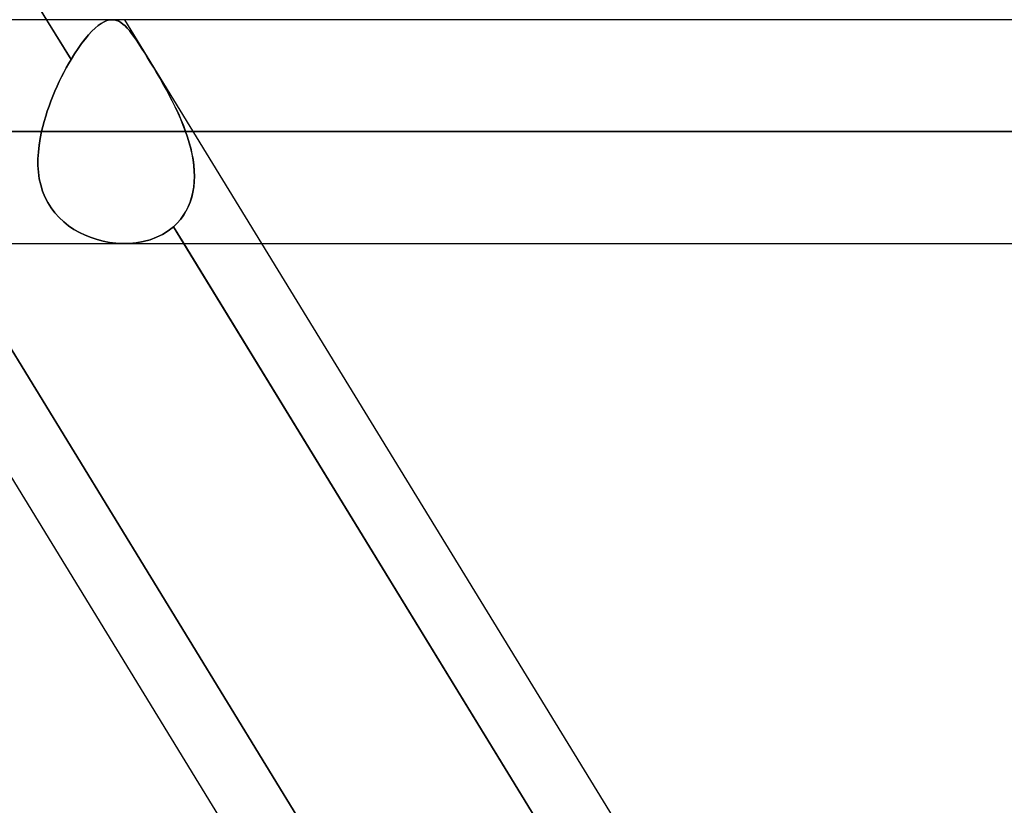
# Model space of a CAD drawing. Header units: millimetres. Extents: x -215 to 215, y -81 to 97.
# Tile 35 of 85: x -44 to -37.29, y 20.67 to 26.02. Entities that reach past the tile are written whole.
import ezdxf

# ---------------------------------------------------------------- set-up
doc = ezdxf.new("R2010")
doc.units = ezdxf.units.MM
doc.layers.add('MAIN-1', color=7, linetype='Continuous')
doc.layers.add('MAIN-2', color=7, linetype='Continuous')

msp = doc.modelspace()

# ---------------------------------------------------------------- linework, layer by layer
at = {"layer": 'MAIN-1'}
for p, q in [((-48.2737, 33.2938), (-43.8164, 26.0187)), ((115.4064, 26.0187), (-115.4064, 26.0187)), ((116.0549, 25.2562), (-116.0549, 25.2562)), ((-115.3393, 24.4937), (115.3393, 24.4937)), ((-40.5748, 17.2188), (-45.0321, 24.4937)), ((-42.882, 24.4937), (-38.4247, 17.2188)), ((-37.9839, 17.3687), (-42.3494, 24.4938))]:
    msp.add_line(p, q, dxfattribs=at)
at = {"layer": 'MAIN-2'}
for p, q in [((-43.6501, 25.7474), (-48.3479, 33.4149)), ((-43.8164, 26.0187), (-43.6501, 25.7474)), ((-43.4868, 25.9608), (-43.4655, 25.9787)), ((-43.4656, 25.9786), (-43.4868, 25.9607)), ((-43.4451, 25.9932), (-43.4656, 25.9786)), ((-43.4655, 25.9787), (-43.445, 25.9933)), ((-43.4253, 26.0045), (-43.4451, 25.9932)), ((-43.445, 25.9933), (-43.4252, 26.0045)), ((-43.4062, 26.0125), (-43.4253, 26.0045)), ((-43.4252, 26.0045), (-43.406, 26.0125)), ((-43.3877, 26.0172), (-43.4062, 26.0125)), ((-43.406, 26.0125), (-43.3877, 26.0172)), ((-43.37, 26.0188), (-43.3877, 26.0172)), ((-43.3877, 26.0172), (-43.37, 26.0188)), ((43.3701, 26.0187), (-43.3701, 26.0187)), ((-43.3546, 26.0175), (-43.37, 26.0188)), ((-43.37, 26.0188), (-43.3546, 26.0175)), ((-43.3396, 26.0139), (-43.3546, 26.0175)), ((-43.3546, 26.0175), (-43.3396, 26.0139)), ((-43.3249, 26.0079), (-43.3396, 26.0139)), ((-43.3396, 26.0139), (-43.325, 26.0079)), ((-43.325, 26.0079), (-43.3106, 25.9997)), ((-43.3105, 25.9996), (-43.3249, 26.0079)), ((-43.3106, 25.9997), (-43.2963, 25.9893)), ((-43.2963, 25.9893), (-43.3105, 25.9996)), ((-43.2821, 25.9767), (-43.2963, 25.9893)), ((-43.2963, 25.9893), (-43.2819, 25.9766)), ((-42.3494, 24.4938), (-43.2838, 26.0188)), ((-43.2676, 25.9619), (-43.2821, 25.9767)), ((-43.2819, 25.9766), (-43.2673, 25.9616)), ((-43.5546, 25.8873), (-43.5314, 25.915)), ((-43.5315, 25.9149), (-43.5546, 25.8872)), ((-43.5088, 25.9395), (-43.5315, 25.9149)), ((-43.5314, 25.915), (-43.5087, 25.9396)), ((-43.4868, 25.9607), (-43.5088, 25.9395)), ((-43.5087, 25.9396), (-43.4868, 25.9608)), ((-43.2528, 25.9448), (-43.2676, 25.9619)), ((-43.2673, 25.9616), (-43.2523, 25.9443)), ((-43.2374, 25.9255), (-43.2528, 25.9448)), ((-43.2523, 25.9443), (-43.2369, 25.9247)), ((-43.2215, 25.9039), (-43.2374, 25.9255)), ((-43.2369, 25.9247), (-43.2208, 25.9028)), ((-43.2049, 25.8799), (-43.2215, 25.9039)), ((-43.5781, 25.8566), (-43.6019, 25.823)), ((-43.6019, 25.823), (-43.5781, 25.8566)), ((-43.5781, 25.8566), (-43.5546, 25.8873)), ((-43.5546, 25.8872), (-43.5781, 25.8566)), ((-43.2208, 25.9028), (-43.2039, 25.8786)), ((-43.1875, 25.8539), (-43.2049, 25.8799)), ((-43.2039, 25.8786), (-43.1864, 25.8522)), ((-43.1694, 25.8259), (-43.1875, 25.8539)), ((-43.1864, 25.8522), (-43.1681, 25.8239)), ((-43.626, 25.7865), (-43.6501, 25.7474)), ((-43.6501, 25.7474), (-43.626, 25.7865)), ((-43.6019, 25.823), (-43.626, 25.7865)), ((-43.626, 25.7865), (-43.6019, 25.823)), ((-43.1505, 25.7959), (-43.1694, 25.8259)), ((-43.1681, 25.8239), (-43.149, 25.7935)), ((-43.1306, 25.7638), (-43.1505, 25.7959)), ((-43.149, 25.7935), (-43.129, 25.7612)), ((-43.6666, 25.7191), (-43.683, 25.6899)), ((-43.683, 25.6899), (-43.6666, 25.7191)), ((-43.6501, 25.7474), (-43.6666, 25.7191)), ((-43.6666, 25.7191), (-43.6501, 25.7474)), ((-43.1099, 25.7298), (-43.1306, 25.7638)), ((-43.129, 25.7612), (-43.1081, 25.7268)), ((-43.0887, 25.6947), (-43.1099, 25.7298)), ((-43.1081, 25.7268), (-43.0866, 25.6912)), ((-43.699, 25.6598), (-43.7148, 25.6289)), ((-43.7148, 25.6288), (-43.699, 25.6598)), ((-43.683, 25.6899), (-43.699, 25.6598)), ((-43.699, 25.6598), (-43.683, 25.6899)), ((-43.0673, 25.6586), (-43.0887, 25.6947)), ((-43.0866, 25.6912), (-43.0649, 25.6545)), ((-43.0457, 25.6215), (-43.0673, 25.6586)), ((-43.0649, 25.6545), (-43.0431, 25.6169)), ((-43.7302, 25.5972), (-43.7453, 25.5647)), ((-43.7453, 25.5647), (-43.7302, 25.5971)), ((-43.7148, 25.6289), (-43.7302, 25.5972)), ((-43.7302, 25.5971), (-43.7148, 25.6288)), ((-43.0241, 25.5836), (-43.0457, 25.6215)), ((-43.0431, 25.6169), (-43.0212, 25.5785)), ((-43.0026, 25.5449), (-43.0241, 25.5836)), ((-43.0212, 25.5785), (-42.9996, 25.5394)), ((-43.7739, 25.4982), (-43.7598, 25.5317)), ((-43.7598, 25.5317), (-43.7738, 25.4982)), ((-43.7453, 25.5647), (-43.7598, 25.5317)), ((-43.7598, 25.5317), (-43.7453, 25.5647)), ((-42.9813, 25.5054), (-43.0026, 25.5449)), ((-42.9996, 25.5394), (-42.9783, 25.4998)), ((-42.9605, 25.4652), (-42.9813, 25.5054)), ((-43.7872, 25.4644), (-43.7999, 25.4302)), ((-43.7999, 25.4301), (-43.7873, 25.4643)), ((-43.7873, 25.4643), (-43.7739, 25.4982)), ((-43.7738, 25.4982), (-43.7872, 25.4644)), ((-42.9783, 25.4998), (-42.9577, 25.4597)), ((-42.9402, 25.4243), (-42.9605, 25.4652)), ((-42.9577, 25.4597), (-42.9378, 25.4193)), ((-43.8118, 25.3957), (-43.823, 25.361)), ((-43.823, 25.3609), (-43.8119, 25.3956)), ((-43.8119, 25.3956), (-43.7999, 25.4301)), ((-43.7999, 25.4302), (-43.8118, 25.3957)), ((-42.9207, 25.3829), (-42.9402, 25.4243)), ((-42.9378, 25.4193), (-42.9188, 25.3788)), ((-42.9022, 25.341), (-42.9207, 25.3829)), ((-42.9188, 25.3788), (-42.901, 25.3381)), ((-43.8333, 25.3262), (-43.8426, 25.2912)), ((-43.8426, 25.2912), (-43.8333, 25.3261)), ((-43.823, 25.361), (-43.8333, 25.3262)), ((-43.8333, 25.3261), (-43.823, 25.3609)), ((-42.8849, 25.2988), (-42.9022, 25.341)), ((-42.901, 25.3381), (-42.8843, 25.2974)), ((-116.0549, 25.2562), (116.0549, 25.2562)), ((-114.9312, 25.2562), (114.9312, 25.2562)), ((114.9312, 25.2562), (-114.9312, 25.2562)), ((-43.8604, 25.2094), (-43.8509, 25.2562)), ((-43.8509, 25.2562), (-43.8604, 25.2094)), ((-43.8426, 25.2912), (-43.8509, 25.2562)), ((-43.8509, 25.2562), (-43.8426, 25.2912)), ((-43.8509, 25.2562), (43.8509, 25.2562)), ((43.8509, 25.2562), (-43.8509, 25.2562)), ((-42.869, 25.2562), (-42.8849, 25.2988)), ((-42.8843, 25.2974), (-42.869, 25.2562)), ((42.869, 25.2562), (-42.869, 25.2562)), ((-42.869, 25.2562), (42.869, 25.2562)), ((-42.869, 25.2562), (-42.8561, 25.2185)), ((-42.8558, 25.2176), (-42.869, 25.2562)), ((-43.8678, 25.1627), (-43.8604, 25.2094)), ((-43.8604, 25.2094), (-43.8678, 25.1626)), ((-42.8561, 25.2185), (-42.8446, 25.1805)), ((-42.8441, 25.1789), (-42.8558, 25.2176)), ((-42.8446, 25.1805), (-42.8345, 25.1424)), ((-42.8339, 25.1402), (-42.8441, 25.1789)), ((-43.8756, 25.07), (-43.8729, 25.1161)), ((-43.8729, 25.1161), (-43.8756, 25.07)), ((-43.8729, 25.1161), (-43.8678, 25.1627)), ((-43.8678, 25.1626), (-43.8729, 25.1161)), ((-42.8345, 25.1424), (-42.8259, 25.1042)), ((-42.8254, 25.1017), (-42.8339, 25.1402)), ((-42.8259, 25.1042), (-42.8189, 25.0659)), ((-42.8185, 25.0633), (-42.8254, 25.1017)), ((-43.8755, 25.0244), (-43.8756, 25.07)), ((-43.8756, 25.07), (-43.8755, 25.0244)), ((-42.8189, 25.0659), (-42.8138, 25.0278)), ((-42.8135, 25.0252), (-42.8185, 25.0633)), ((-43.8725, 24.9794), (-43.8755, 25.0244)), ((-43.8755, 25.0244), (-43.8725, 24.9794)), ((-43.8665, 24.9353), (-43.8725, 24.9794)), ((-43.8725, 24.9794), (-43.8665, 24.9353)), ((-42.8138, 25.0278), (-42.8107, 24.9899)), ((-42.8105, 24.9874), (-42.8135, 25.0252)), ((-42.8107, 24.9899), (-42.8096, 24.9524)), ((-42.8096, 24.9502), (-42.8105, 24.9874)), ((-43.8572, 24.8924), (-43.8665, 24.9353)), ((-43.8665, 24.9353), (-43.8572, 24.8925)), ((-42.8142, 24.8776), (-42.8108, 24.9135)), ((-42.8107, 24.9155), (-42.814, 24.8794)), ((-42.8108, 24.9135), (-42.8096, 24.9502)), ((-42.8096, 24.9524), (-42.8107, 24.9155)), ((-43.8572, 24.8925), (-43.8447, 24.851)), ((-43.8447, 24.8509), (-43.8572, 24.8924)), ((-43.8447, 24.851), (-43.8288, 24.8111)), ((-43.8287, 24.8109), (-43.8447, 24.8509)), ((-42.8281, 24.8083), (-42.82, 24.8425)), ((-42.8197, 24.844), (-42.8277, 24.8096)), ((-42.82, 24.8425), (-42.8142, 24.8776)), ((-42.814, 24.8794), (-42.8197, 24.844)), ((-43.8288, 24.8111), (-43.8094, 24.7726)), ((-43.8092, 24.7724), (-43.8287, 24.8109)), ((-43.8094, 24.7726), (-43.7865, 24.736)), ((-43.7863, 24.7358), (-43.8092, 24.7724)), ((-42.8517, 24.7431), (-42.8387, 24.7751)), ((-42.8383, 24.7762), (-42.8513, 24.744)), ((-42.8387, 24.7751), (-42.8281, 24.8083)), ((-42.8277, 24.8096), (-42.8383, 24.7762)), ((-43.7865, 24.736), (-43.7606, 24.7018)), ((-43.7604, 24.7016), (-43.7863, 24.7358)), ((-43.7606, 24.7018), (-43.7318, 24.67)), ((-43.7317, 24.67), (-43.7604, 24.7016)), ((-42.8849, 24.6839), (-42.8672, 24.7127)), ((-42.8668, 24.7133), (-42.8846, 24.6843)), ((-42.8672, 24.7127), (-42.8517, 24.7431)), ((-42.8513, 24.744), (-42.8668, 24.7133)), ((-39.9142, 17.0099), (-44.6018, 24.6606)), ((-44.6018, 24.6606), (-39.9142, 17.0099)), ((-43.7318, 24.67), (-43.7004, 24.6408)), ((-43.7004, 24.6408), (-43.7317, 24.67)), ((-43.6666, 24.6141), (-43.7004, 24.6408)), ((-43.7004, 24.6408), (-43.6666, 24.6141)), ((-42.9273, 24.6317), (-42.9521, 24.6081)), ((-42.9521, 24.6081), (-42.9274, 24.6315)), ((-42.9274, 24.6315), (-42.905, 24.6568)), ((-42.9048, 24.6571), (-42.9273, 24.6317)), ((-42.905, 24.6568), (-42.8849, 24.6839)), ((-42.8846, 24.6843), (-42.9048, 24.6571)), ((-43.6307, 24.59), (-43.6666, 24.6141)), ((-43.6666, 24.6141), (-43.6306, 24.5899)), ((-43.593, 24.5685), (-43.6307, 24.59)), ((-43.6306, 24.5899), (-43.5929, 24.5685)), ((-43.5538, 24.5497), (-43.593, 24.5685)), ((-43.5929, 24.5685), (-43.5537, 24.5497)), ((-43.0266, 24.5561), (-42.9878, 24.5802)), ((-42.9878, 24.5801), (-43.0266, 24.5561)), ((-42.9521, 24.6081), (-42.9878, 24.5801)), ((-42.9878, 24.5802), (-42.9521, 24.6081)), ((-42.9521, 24.6081), (-42.882, 24.4937)), ((-38.251, 16.9353), (-42.9521, 24.6081)), ((-43.5134, 24.5336), (-43.5538, 24.5497)), ((-43.5537, 24.5497), (-43.5134, 24.5336)), ((-43.4721, 24.5202), (-43.5134, 24.5336)), ((-43.5134, 24.5336), (-43.4721, 24.5202)), ((-43.4302, 24.5096), (-43.4721, 24.5202)), ((-43.4721, 24.5202), (-43.4302, 24.5096)), ((-43.3879, 24.5016), (-43.4302, 24.5096)), ((-43.4302, 24.5096), (-43.388, 24.5016)), ((-43.388, 24.5016), (-43.3454, 24.4964)), ((-43.3454, 24.4964), (-43.3879, 24.5016)), ((-43.3029, 24.494), (-43.3454, 24.4964)), ((-43.3454, 24.4964), (-43.3029, 24.494)), ((-43.2537, 24.4946), (-43.3029, 24.494)), ((-43.3029, 24.494), (-43.2537, 24.4946)), ((-43.2053, 24.4991), (-43.2537, 24.4946)), ((-43.2537, 24.4946), (-43.2052, 24.4991)), ((-43.1579, 24.5075), (-43.2053, 24.4991)), ((-43.2052, 24.4991), (-43.1578, 24.5075)), ((-43.1119, 24.5198), (-43.1579, 24.5075)), ((-43.1578, 24.5075), (-43.1119, 24.5198)), ((-43.0681, 24.536), (-43.1119, 24.5198)), ((-43.1119, 24.5198), (-43.068, 24.536)), ((-43.0266, 24.5561), (-43.0681, 24.536)), ((-43.068, 24.536), (-43.0266, 24.5561)), ((-43.2867, 24.4937), (43.2867, 24.4937))]:
    msp.add_line(p, q, dxfattribs=at)

doc.saveas('drawing.dxf')
